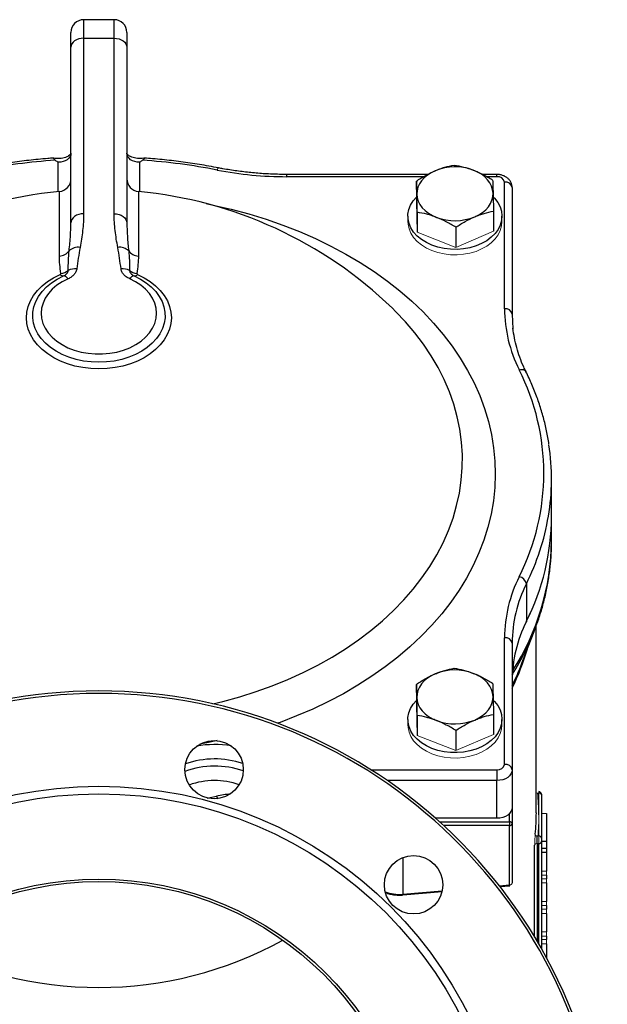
# Model space of a CAD drawing. Header units: millimetres. Extents: x -2916 to -129, y -697 to 1150.
# Tile 8 of 20: x -1812 to -1580, y 224 to 611. Entities that reach past the tile are written whole.
import ezdxf

# ---------------------------------------------------------------- set-up
doc = ezdxf.new("R2010")
doc.units = ezdxf.units.MM

msp = doc.modelspace()

# ---------------------------------------------------------------- linework, layer by layer
at = {"color": 0, "linetype": 'Continuous', "lineweight": 25}
for p, q in [((-1774.4, 611.07), (-1786.4, 611.07)), ((-1786.4, 611.07), (-1786.4, 603.74)), ((-1774.4, 603.74), (-1774.4, 611.07)), ((-1791.4, 600.21), (-1791.4, 606.07)), ((-1769.4, 606.07), (-1769.4, 600.21)), ((-1786.4, 603.74), (-1786.4, 534.7)), ((-1786.4, 603.74), (-1774.4, 603.74)), ((-1774.4, 534.7), (-1774.4, 603.74)), ((-1791.4, 531.16), (-1791.4, 600.21)), ((-1769.4, 600.21), (-1769.4, 531.16)), ((-1796.4, 543.4), (-1796.4, 554.95)), ((-1764.4, 554.95), (-1764.4, 543.4)), ((-1651.2, 550.17), (-1706.51, 550.17)), ((-1706.51, 549.3), (-1706.51, 550.17)), ((-1623.9, 550.17), (-1629.47, 550.17)), ((-1623.9, 549.3), (-1623.9, 550.17)), ((-1652.73, 549.3), (-1706.51, 549.3)), ((-1655.57, 547.54), (-1655.57, 539.64)), ((-1623.9, 549.3), (-1627.88, 549.3)), ((-1620.9, 497.34), (-1620.9, 547.17)), ((-1795.93, 518.07), (-1795.93, 543.45)), ((-1764.87, 543.45), (-1764.87, 518.07)), ((-1617.9, 545.05), (-1617.9, 495.22)), ((-1655.22, 535.29), (-1655.22, 527.4)), ((-1625.22, 535.73), (-1625.22, 527.83)), ((-1791.42, 530.59), (-1791.4, 531.16)), ((-1658.9, 533.74), (-1658.9, 531.62)), ((-1621.9, 531.62), (-1621.9, 533.74)), ((-1640.04, 529.39), (-1640.04, 521.49)), ((-1602.4, 415.65), (-1602.4, 430.5)), ((-1602.4, 405.95), (-1602.4, 415.65)), ((-1612.32, 389.06), (-1612.32, 374.21)), ((-1608.4, 298.98), (-1608.4, 372.78)), ((-1614.04, 357.87), (-1608.87, 371.39)), ((-1620.9, 318.07), (-1620.9, 367.9)), ((-1617.9, 365.78), (-1617.9, 315.95)), ((-1655.57, 349.55), (-1655.57, 341.65)), ((-1655.22, 337.3), (-1655.22, 329.41)), ((-1625.22, 337.74), (-1625.22, 329.84)), ((-1658.9, 335.75), (-1658.9, 333.63)), ((-1621.9, 333.63), (-1621.9, 335.75)), ((-1640.04, 331.4), (-1640.04, 323.5)), ((-1673.44, 315.95), (-1623.9, 315.95)), ((-1623.9, 315.95), (-1623.9, 311.71)), ((-1617.9, 315.95), (-1617.9, 301.1)), ((-1623.9, 311.71), (-1667.02, 311.71)), ((-1623.9, 296.86), (-1623.9, 311.71)), ((-1607.4, 298.27), (-1607.4, 306.76)), ((-1606.4, 306.34), (-1606.4, 306.05)), ((-1606.4, 306.05), (-1606.4, 289.08)), ((-1618.9, 295.44), (-1618.9, 298.76)), ((-1617.9, 301.1), (-1617.9, 294.74)), ((-1604.4, 298.74), (-1604.4, 287.78)), ((-1623.9, 296.86), (-1648.01, 296.86)), ((-1646.42, 295.44), (-1618.9, 295.44)), ((-1618.9, 295.44), (-1618.9, 294.03)), ((-1617.9, 294.74), (-1617.9, 271.32)), ((-1618.9, 294.03), (-1644.87, 294.03)), ((-1618.9, 270.61), (-1618.9, 294.03)), ((-1608.05, 286.96), (-1608.05, 289.82)), ((-1608.05, 286.96), (-1608.05, 248.42)), ((-1607.4, 247.31), (-1607.4, 286.96)), ((-1606.4, 289.08), (-1606.4, 287.67)), ((-1604.4, 287.78), (-1606.4, 287.78)), ((-1606.4, 287.67), (-1606.4, 245.56)), ((-1604.4, 287.78), (-1604.4, 285.01)), ((-1609.05, 250.09), (-1609.05, 286.31)), ((-1604.4, 285.01), (-1606.4, 285.01)), ((-1604.4, 283.38), (-1606.4, 283.38)), ((-1604.4, 285.01), (-1604.4, 283.38)), ((-1604.4, 283.38), (-1604.4, 276.09)), ((-1660.93, 281.37), (-1660.93, 266.96)), ((-1604.4, 274.45), (-1604.4, 273.05)), ((-1604.4, 271.41), (-1604.4, 264.12)), ((-1660.93, 266.96), (-1645.4, 268.31)), ((-1660.84, 266.68), (-1645.47, 268.01)), ((-1622.94, 270.26), (-1618.9, 270.61)), ((-1622.72, 269.99), (-1618.81, 270.32)), ((-1618.78, 270.62), (-1618.9, 270.61)), ((-1604.4, 262.49), (-1604.4, 261.08)), ((-1604.4, 259.45), (-1604.4, 252.15)), ((-1604.4, 250.52), (-1604.4, 249.11)), ((-1604.4, 247.48), (-1604.4, 241.95))]:
    msp.add_line(p, q, dxfattribs=at)
at = {"color": 0, "linetype": 'Continuous', "lineweight": 18}
for p, q in [((-1655.22, 527.4), (-1655.57, 539.64)), ((-1640.04, 521.49), (-1655.22, 527.4)), ((-1625.22, 527.83), (-1640.04, 521.49)), ((-1655.22, 329.41), (-1655.57, 341.65)), ((-1640.04, 323.5), (-1655.22, 329.41)), ((-1625.22, 329.84), (-1640.04, 323.5)), ((-1607.82, 306.76), (-1607.4, 306.76)), ((-1607.4, 306.76), (-1607.4, 307.34)), ((-1604.4, 298.74), (-1606.4, 298.74)), ((-1607.4, 289.79), (-1607.4, 298.27)), ((-1608.05, 286.96), (-1607.4, 286.96)), ((-1607.4, 286.96), (-1607.4, 289.79)), ((-1604.4, 276.09), (-1606.4, 276.09)), ((-1604.4, 276.09), (-1604.4, 274.45)), ((-1604.4, 274.45), (-1606.4, 274.45)), ((-1604.4, 273.05), (-1606.4, 273.05)), ((-1604.4, 271.41), (-1606.4, 271.41)), ((-1604.4, 273.05), (-1604.4, 271.41)), ((-1604.4, 264.12), (-1606.4, 264.12)), ((-1604.4, 264.12), (-1604.4, 262.49)), ((-1604.4, 262.49), (-1606.4, 262.49)), ((-1604.4, 261.08), (-1606.4, 261.08)), ((-1604.4, 261.08), (-1604.4, 259.45)), ((-1604.4, 259.45), (-1606.4, 259.45)), ((-1604.4, 252.15), (-1606.4, 252.15)), ((-1604.4, 252.15), (-1604.4, 250.52)), ((-1604.4, 250.52), (-1606.4, 250.52)), ((-1604.4, 249.11), (-1606.4, 249.11)), ((-1604.4, 249.11), (-1604.4, 247.48)), ((-1604.4, 247.48), (-1606.4, 247.48))]:
    msp.add_line(p, q, dxfattribs=at)
at = {"color": 0, "linetype": 'Continuous', "lineweight": 25, "flags": 128}
for points in [[(-1786.4, 603.74), (-1787.37, 603.67), (-1788.31, 603.47), (-1789.18, 603.15), (-1789.93, 602.71), (-1790.56, 602.17), (-1791.02, 601.56), (-1791.3, 600.9), (-1791.4, 600.21)], [(-1774.4, 603.74), (-1773.42, 603.67), (-1772.49, 603.47), (-1771.62, 603.15), (-1770.86, 602.71), (-1770.24, 602.17), (-1769.78, 601.56), (-1769.49, 600.9), (-1769.4, 600.21)], [(-1791.4, 558.49), (-1791.49, 557.8), (-1791.78, 557.13), (-1792.24, 556.52), (-1792.86, 555.99), (-1793.62, 555.55), (-1794.49, 555.22), (-1795.42, 555.02), (-1796.4, 554.95)], [(-1764.4, 554.95), (-1765.37, 555.02), (-1766.31, 555.22), (-1767.18, 555.55), (-1767.93, 555.99), (-1768.56, 556.52), (-1769.02, 557.13), (-1769.3, 557.8), (-1769.4, 558.49)], [(-1733.88, 551.92), (-1733.73, 552.27), (-1733.58, 552.54), (-1733.44, 552.69), (-1733.32, 552.74), (-1733.31, 552.74)], [(-1648.16, 551.65), (-1649.77, 550.86), (-1651.22, 549.92), (-1652.48, 548.86), (-1653.54, 547.69), (-1654.37, 546.44), (-1654.96, 545.11), (-1655.31, 543.75), (-1655.4, 542.36)], [(-1625.4, 542.8), (-1625.57, 544.18), (-1625.99, 545.53), (-1626.66, 546.84), (-1627.56, 548.07), (-1628.69, 549.21), (-1630.01, 550.23), (-1631.51, 551.12), (-1633.17, 551.87)], [(-1632.63, 533.5), (-1631.03, 534.3), (-1629.58, 535.23), (-1628.31, 536.29), (-1627.26, 537.46), (-1626.43, 538.72), (-1625.83, 540.04), (-1625.49, 541.41), (-1625.4, 542.8)], [(-1738.27, 538.74), (-1735.42, 538.15), (-1728.38, 536.53), (-1721.47, 534.66), (-1714.68, 532.57), (-1708.05, 530.25), (-1701.58, 527.71), (-1695.28, 524.96), (-1689.18, 522), (-1683.29, 518.84), (-1677.61, 515.48), (-1672.16, 511.94), (-1666.96, 508.22), (-1662.01, 504.32), (-1657.33, 500.27), (-1652.93, 496.06), (-1648.82, 491.71), (-1645, 487.23), (-1641.49, 482.63), (-1638.29, 477.91), (-1635.41, 473.09), (-1632.86, 468.18), (-1630.64, 463.18), (-1628.75, 458.12), (-1627.21, 453), (-1626.02, 447.84), (-1625.17, 442.64), (-1624.67, 437.42), (-1624.52, 432.19), (-1624.73, 426.96), (-1625.29, 421.74), (-1626.19, 416.55), (-1627.44, 411.39), (-1629.04, 406.28), (-1630.98, 401.23), (-1633.26, 396.25), (-1635.86, 391.35), (-1638.8, 386.55), (-1642.05, 381.85), (-1645.61, 377.26), (-1649.48, 372.8), (-1653.64, 368.48), (-1658.09, 364.29), (-1662.82, 360.27), (-1667.8, 356.4), (-1673.05, 352.71), (-1678.53, 349.2), (-1684.25, 345.87), (-1690.18, 342.74), (-1696.31, 339.81), (-1702.64, 337.1), (-1709.14, 334.6), (-1710.18, 334.22)], [(-1642.13, 520.72), (-1644.68, 521.01), (-1647.14, 521.56), (-1649.47, 522.34), (-1651.63, 523.34), (-1653.56, 524.55), (-1655.24, 525.93), (-1656.64, 527.47), (-1657.71, 529.13), (-1658.45, 530.88), (-1658.84, 532.68), (-1658.87, 534.51), (-1658.54, 536.32), (-1657.85, 538.08), (-1656.83, 539.75), (-1655.57, 541.22)], [(-1655.4, 542.36), (-1655.23, 540.98), (-1654.8, 539.62), (-1654.14, 538.32), (-1653.23, 537.09), (-1652.11, 535.95), (-1650.79, 534.93), (-1649.28, 534.03), (-1647.63, 533.29)], [(-1625.22, 541.22), (-1624.82, 540.79), (-1623.58, 539.19), (-1622.67, 537.48), (-1622.11, 535.7), (-1621.9, 533.88), (-1622.05, 532.06), (-1622.56, 530.27), (-1623.42, 528.55), (-1624.6, 526.93), (-1626.1, 525.44), (-1627.87, 524.11), (-1629.89, 522.98), (-1632.11, 522.05), (-1634.49, 521.34), (-1636.99, 520.88), (-1639.55, 520.67), (-1642.13, 520.72)], [(-1786.4, 534.7), (-1787.37, 534.63), (-1788.31, 534.43), (-1789.18, 534.1), (-1789.93, 533.66), (-1790.56, 533.12), (-1791.02, 532.51), (-1791.3, 531.85), (-1791.4, 531.16)], [(-1774.4, 534.7), (-1773.42, 534.63), (-1772.49, 534.43), (-1771.62, 534.1), (-1770.86, 533.66), (-1770.24, 533.12), (-1769.78, 532.51), (-1769.49, 531.85), (-1769.4, 531.16)], [(-1765.2, 510.86), (-1762.6, 509.55), (-1760.22, 508.04), (-1758.1, 506.35), (-1756.25, 504.51), (-1754.71, 502.53), (-1753.49, 500.45), (-1752.61, 498.28), (-1752.08, 496.05), (-1751.91, 493.79), (-1752.09, 491.54), (-1752.62, 489.31), (-1753.51, 487.14), (-1754.74, 485.06), (-1756.28, 483.08), (-1758.13, 481.24), (-1760.26, 479.56), (-1762.64, 478.06), (-1765.25, 476.75), (-1768.04, 475.66), (-1770.99, 474.79), (-1774.06, 474.17), (-1777.21, 473.79), (-1780.4, 473.67), (-1783.59, 473.79), (-1786.74, 474.17), (-1789.8, 474.79), (-1792.75, 475.66), (-1795.55, 476.75), (-1798.16, 478.06), (-1800.54, 479.56), (-1802.67, 481.24), (-1804.52, 483.08), (-1806.06, 485.06), (-1807.29, 487.14), (-1808.17, 489.31), (-1808.71, 491.54), (-1808.89, 493.79), (-1808.72, 496.05), (-1808.18, 498.28), (-1807.3, 500.45), (-1806.09, 502.53), (-1804.54, 504.51), (-1802.7, 506.35), (-1800.57, 508.04), (-1798.2, 509.55), (-1795.6, 510.86)], [(-1766.52, 510.22), (-1764.04, 508.97), (-1761.79, 507.52), (-1759.79, 505.89), (-1758.07, 504.11), (-1756.66, 502.2), (-1755.58, 500.18), (-1754.83, 498.09), (-1754.44, 495.95), (-1754.4, 493.8), (-1754.72, 491.65), (-1755.4, 489.55), (-1756.41, 487.52), (-1757.76, 485.58), (-1759.42, 483.77), (-1761.36, 482.11), (-1763.57, 480.62), (-1766, 479.33), (-1768.64, 478.24), (-1771.43, 477.38), (-1774.35, 476.76), (-1777.35, 476.38), (-1780.4, 476.26), (-1783.44, 476.38), (-1786.44, 476.76), (-1789.36, 477.38), (-1792.16, 478.24), (-1794.79, 479.33), (-1797.23, 480.62), (-1799.44, 482.11), (-1801.38, 483.77), (-1803.04, 485.58), (-1804.38, 487.52), (-1805.4, 489.55), (-1806.07, 491.65), (-1806.39, 493.8), (-1806.36, 495.95), (-1805.96, 498.09), (-1805.22, 500.18), (-1804.14, 502.2), (-1802.73, 504.11), (-1801.01, 505.89), (-1799.01, 507.52), (-1796.76, 508.97), (-1794.28, 510.22)], [(-1792.5, 509.13), (-1794.82, 507.95), (-1796.9, 506.57), (-1798.73, 505.02), (-1800.26, 503.32), (-1801.48, 501.5), (-1802.37, 499.58), (-1802.91, 497.6), (-1803.09, 495.58), (-1802.92, 493.57), (-1802.39, 491.59), (-1801.51, 489.67), (-1800.3, 487.84), (-1798.77, 486.14), (-1796.96, 484.58), (-1794.88, 483.2), (-1792.57, 482.01), (-1790.07, 481.04), (-1787.42, 480.3), (-1784.66, 479.79), (-1781.83, 479.54), (-1778.97, 479.54), (-1776.14, 479.79), (-1773.38, 480.3), (-1770.73, 481.04), (-1768.23, 482.01), (-1765.92, 483.2), (-1763.84, 484.58), (-1762.02, 486.14), (-1760.5, 487.84), (-1759.29, 489.67), (-1758.41, 491.59), (-1757.88, 493.57), (-1757.7, 495.58), (-1757.89, 497.6), (-1758.43, 499.58), (-1759.32, 501.5), (-1760.54, 503.32), (-1762.07, 505.02), (-1763.9, 506.57), (-1765.98, 507.95), (-1768.29, 509.13)], [(-1735.54, 341.86), (-1731.65, 342.81), (-1725.03, 344.64), (-1718.55, 346.7), (-1712.22, 348.99), (-1706.06, 351.5), (-1700.08, 354.21), (-1694.3, 357.14), (-1688.74, 360.27), (-1683.4, 363.58), (-1678.3, 367.08), (-1673.45, 370.76), (-1668.87, 374.6), (-1664.56, 378.6), (-1660.54, 382.74), (-1656.82, 387.02), (-1653.4, 391.43), (-1650.3, 395.95), (-1647.51, 400.57), (-1645.06, 405.29), (-1642.94, 410.08), (-1641.16, 414.95), (-1639.72, 419.87), (-1638.63, 424.83), (-1637.89, 429.83), (-1637.5, 434.85), (-1637.47, 439.87), (-1637.79, 444.89), (-1638.46, 449.9), (-1639.49, 454.87), (-1640.86, 459.8), (-1642.57, 464.68), (-1644.63, 469.49), (-1647.02, 474.22), (-1649.74, 478.86), (-1652.79, 483.4), (-1656.15, 487.83), (-1659.81, 492.13), (-1663.78, 496.3), (-1665, 497.5)], [(-1617.9, 495.22), (-1617.81, 492.26), (-1617.57, 489.48)], [(-1615.16, 473.36), (-1614.6, 473.46), (-1614.07, 473.47), (-1613.58, 473.4), (-1613.15, 473.24), (-1612.8, 473), (-1612.54, 472.7), (-1612.47, 472.57)], [(-1648.16, 353.66), (-1649.77, 352.87), (-1651.22, 351.93), (-1652.48, 350.87), (-1653.54, 349.7), (-1654.37, 348.45), (-1654.96, 347.12), (-1655.31, 345.76), (-1655.4, 344.37)], [(-1625.4, 344.81), (-1625.57, 346.19), (-1625.99, 347.54), (-1626.66, 348.85), (-1627.56, 350.08), (-1628.69, 351.22), (-1630.01, 352.24), (-1631.51, 353.13), (-1633.17, 353.88)], [(-1632.63, 335.51), (-1631.03, 336.31), (-1629.58, 337.24), (-1628.31, 338.31), (-1627.26, 339.47), (-1626.43, 340.73), (-1625.83, 342.05), (-1625.49, 343.42), (-1625.4, 344.81)], [(-1642.13, 322.73), (-1644.68, 323.02), (-1647.14, 323.57), (-1649.47, 324.35), (-1651.63, 325.35), (-1653.56, 326.56), (-1655.24, 327.94), (-1656.64, 329.48), (-1657.71, 331.14), (-1658.45, 332.89), (-1658.84, 334.69), (-1658.87, 336.52), (-1658.54, 338.33), (-1657.85, 340.09), (-1656.83, 341.76), (-1655.57, 343.23)], [(-1655.4, 344.37), (-1655.23, 342.99), (-1654.8, 341.63), (-1654.14, 340.33), (-1653.23, 339.1), (-1652.11, 337.96), (-1650.79, 336.94), (-1649.28, 336.04), (-1647.63, 335.3)], [(-1625.22, 343.23), (-1624.82, 342.8), (-1623.58, 341.2), (-1622.67, 339.49), (-1622.11, 337.71), (-1621.9, 335.89), (-1622.05, 334.07), (-1622.56, 332.28), (-1623.42, 330.56), (-1624.6, 328.94), (-1626.1, 327.45), (-1627.87, 326.12), (-1629.89, 324.99), (-1632.11, 324.06), (-1634.49, 323.35), (-1636.99, 322.89), (-1639.55, 322.68), (-1642.13, 322.73)], [(-1733.89, 327.42), (-1736.59, 326.85), (-1740.7, 326.04)], [(-1617.9, 315.95), (-1618.01, 315.12), (-1618.36, 314.33), (-1618.91, 313.59), (-1619.66, 312.95), (-1620.57, 312.42), (-1621.6, 312.03), (-1622.73, 311.79), (-1623.9, 311.71)], [(-1737.89, 304.83), (-1736.64, 305.05), (-1734.15, 305.53)], [(-1734.15, 305.53), (-1733.94, 304.94), (-1733.83, 304.56)], [(-1617.9, 301.1), (-1618.01, 300.27), (-1618.36, 299.48), (-1618.91, 298.74), (-1619.66, 298.1), (-1620.57, 297.57), (-1621.6, 297.18), (-1622.73, 296.94), (-1623.9, 296.86)], [(-1660.93, 266.96), (-1660.9, 266.84), (-1660.88, 266.75), (-1660.86, 266.69), (-1660.84, 266.68), (-1660.84, 266.68)]]:
    msp.add_lwpolyline(points, dxfattribs=at)
at = {"color": 0, "linetype": 'Continuous', "lineweight": 18, "flags": 128}
for points in [[(-1642.13, 518.59), (-1644.68, 518.89), (-1647.14, 519.44), (-1649.47, 520.22), (-1651.63, 521.22), (-1653.56, 522.43), (-1655.24, 523.81), (-1656.64, 525.35), (-1657.71, 527.01), (-1658.45, 528.76), (-1658.84, 530.56), (-1658.9, 531.62)], [(-1621.9, 531.62), (-1622.05, 529.94), (-1622.56, 528.15), (-1623.42, 526.43), (-1624.6, 524.81), (-1626.1, 523.32), (-1627.87, 521.99), (-1629.89, 520.85), (-1632.11, 519.92), (-1634.49, 519.22), (-1636.99, 518.76), (-1639.55, 518.55), (-1642.13, 518.59)], [(-1642.13, 320.6), (-1644.68, 320.9), (-1647.14, 321.45), (-1649.47, 322.23), (-1651.63, 323.23), (-1653.56, 324.44), (-1655.24, 325.82), (-1656.64, 327.36), (-1657.71, 329.02), (-1658.45, 330.77), (-1658.84, 332.57), (-1658.9, 333.63)], [(-1621.9, 333.63), (-1622.05, 331.95), (-1622.56, 330.16), (-1623.42, 328.44), (-1624.6, 326.82), (-1626.1, 325.33), (-1627.87, 324), (-1629.89, 322.86), (-1632.11, 321.93), (-1634.49, 321.23), (-1636.99, 320.77), (-1639.55, 320.56), (-1642.13, 320.6)], [(-1618.9, 270.61), (-1618.87, 270.49), (-1618.85, 270.4), (-1618.83, 270.34), (-1618.81, 270.32), (-1618.8, 270.34), (-1618.79, 270.4), (-1618.78, 270.49), (-1618.78, 270.62)]]:
    msp.add_lwpolyline(points, dxfattribs=at)
at = {"color": 0, "linetype": 'Continuous', "lineweight": 25}
for centre, radius in [((-1735.11, 315.99), 11.5), ((-1780.4, 146.95), 162.5), ((-1780.4, 146.95), 159.5), ((-1656.65, 270.7), 11.5), ((-1780.4, 146.95), 126), ((-1780.4, 146.95), 125)]:
    msp.add_circle(centre, radius, dxfattribs=at)
for centre, radius, start, end in [((-1786.4, 606.07), 5, 90, 180), ((-1774.4, 606.07), 5, 0, 90), ((-1780.91, 315.27), 241.07, 93.9634, 101.0018), ((-1779.89, 315.27), 241.07, 78.9982, 86.0366), ((-1706.6, 692.63), 143.33, 259.0283, 270.0392), ((-1640.39, 532.81), 20.38, 69.2452, 112.4162), ((-1796.4, 548.43), 5, 275.3689, 0), ((-1764.4, 548.43), 5, 180, 264.6311), ((-1623.52, 546.64), 2.68, 11.4218, 98.0495), ((-1620.52, 544.52), 2.68, 11.4218, 98.0495), ((-1780.4, 378.18), 166, 95.3689, 134.0423), ((-1780.4, 378.18), 166, 45.9577, 84.6311), ((-1640.41, 552.35), 20.38, 249.2452, 292.4162), ((-1796.22, 523.22), 5.15, 273.229, 322.9992), ((-1788.58, 516.45), 5.09, 81.376, 133.9096), ((-1772.22, 516.45), 5.09, 46.0904, 98.624), ((-1764.58, 523.22), 5.15, 217.0008, 266.771), ((-1796.02, 517.02), 5.87, 276.6931, 307.5961), ((-1789.58, 507.12), 5.98, 85.3292, 118.5593), ((-1771.22, 507.12), 5.98, 61.4407, 94.6708), ((-1764.78, 517.02), 5.87, 232.4039, 263.3069), ((-1794.13, 512.22), 2, 222.9128, 265.7774), ((-1794.64, 507.64), 2.61, 34.7755, 81.9523), ((-1766.15, 507.64), 2.61, 98.0477, 145.2245), ((-1766.67, 512.22), 2, 274.2226, 317.0872), ((-1620.52, 494.69), 2.68, 11.4218, 98.0495), ((-1566.85, 497.61), 54.05, 180.2831, 206.6528), ((-1695.81, 432.62), 90.36, 333.2009, 26.7991), ((-1691.82, 430.5), 89.41, 350.4812, 8.5858), ((-1698.46, 431.89), 96.2, 333.5597, 350.3171), ((-1695.66, 416.08), 93.26, 333.3263, 359.7378), ((-1698.53, 406.94), 96.13, 327.1705, 359.4114), ((-1566.85, 367.63), 54.05, 153.3472, 179.7169), ((-1615.73, 388.47), 3.46, 9.8572, 80.4059), ((-1565.42, 365.52), 52.48, 153.3472, 179.7169), ((-1565.42, 350.67), 52.48, 153.3472, 179.7169), ((-1706, 408.71), 104.05, 327.9261, 339.5465), ((-1620.52, 365.25), 2.68, 11.4218, 98.0495), ((-1703.61, 390.19), 95.52, 333.7998, 343.7948), ((-1705.41, 392.84), 97.83, 333.4469, 339.0583), ((-1640.39, 334.82), 20.38, 69.2452, 112.4162), ((-1780.4, 146.95), 200, 1.7191, 178.2809), ((-1780.4, 146.95), 199, 1.4474, 178.5526), ((-1640.41, 354.36), 20.38, 249.2452, 292.4162), ((-1734.9, 285.24), 40.62, 80.7858, 99.9886), ((-1734.89, 286.09), 34.12, 71.1236, 109.686), ((-1623.52, 318.6), 2.68, 261.9505, 348.5782), ((-1620.52, 315.42), 2.68, 11.4218, 98.0495), ((-1734.89, 283.28), 34.1, 70.6895, 110.0505), ((-1734.89, 283.04), 28.68, 70.3658, 110.3683), ((-1707.2, 167.23), 140.9, 98.7457, 101.0273), ((-1694.09, 298.27), 86.69, 0.0027, 5.6201), ((-1607.4, 306.34), 1, 0, 90), ((-1607.27, 305.87), 0.893, 11.4218, 98.0495), ((-1694.58, 298.98), 86.19, 354.3799, 359.9973), ((-1618.77, 294.56), 0.893, 11.4218, 98.0495), ((-1618.77, 294.91), 0.893, 261.9505, 348.5782), ((-1607.27, 288.9), 0.893, 11.4218, 98.0495), ((-1607.27, 287.84), 0.893, 261.9505, 348.5782), ((-1780.4, 380.3), 150, 241.1667, 298.8333)]:
    msp.add_arc(centre, radius, start, end, dxfattribs=at)
at = {"color": 0, "linetype": 'Continuous', "lineweight": 18}
for centre, radius, start, end in [((-1695.98, 416.16), 93.59, 333.3724, 359.6917), ((-1607.89, 307.99), 1.24, 245.9418, 273.688), ((-1694.09, 298.28), 86.69, 354.3799, 359.9973), ((-1608.16, 286.04), 0.927, 83.154, 162.7516), ((-1607.89, 290.73), 0.943, 191.2687, 274.4085), ((-1618.77, 271.5), 0.893, 261.9505, 348.5782)]:
    msp.add_arc(centre, radius, start, end, dxfattribs=at)
at = {"color": 0, "linetype": 'Continuous', "lineweight": 25}
msp.add_ellipse((-1660.93, 275.45), major_axis=(11.93, 1.88), ratio=0.698368, start_param=3.990816, end_param=4.603023, dxfattribs=at)
for points, knots in [([(-1791.4, 558.49), (-1791.4, 558.49), (-1791.4, 558.49), (-1791.4, 558.43), (-1791.57, 558.13), (-1791.96, 557.74), (-1792.61, 557.29), (-1793.52, 556.88), (-1794.61, 556.57), (-1795.82, 556.41), (-1797.05, 556.41), (-1797.81, 556.54), (-1798.17, 556.6)], [0, 0, 0, 0, 0.054371, 0.194678, 0.299299, 0.396639, 0.498285, 0.598797, 0.699986, 0.802326, 0.905491, 1, 1, 1, 1]), ([(-1762.66, 556.59), (-1762.7, 556.58), (-1763.11, 556.49), (-1763.99, 556.4), (-1765.24, 556.43), (-1766.44, 556.62), (-1767.51, 556.96), (-1768.36, 557.39), (-1768.95, 557.84), (-1769.29, 558.22), (-1769.4, 558.45), (-1769.4, 558.49), (-1769.4, 558.49), (-1769.4, 558.49)], [0, 0, 0, 0, 0.009778, 0.112693, 0.216289, 0.319804, 0.422286, 0.523542, 0.624455, 0.727101, 0.83547, 0.957854, 1, 1, 1, 1]), ([(-1798.25, 556.6), (-1799.01, 556.55), (-1802.26, 556.32), (-1807.97, 555.75), (-1815.36, 554.82), (-1821.87, 553.8), (-1825.89, 553.04), (-1827.49, 552.74)], [0, 0, 0, 0, 0.077107, 0.329095, 0.581105, 0.833124, 1, 1, 1, 1]), ([(-1797.57, 555.77), (-1797.72, 555.89), (-1798.03, 556.14), (-1798.26, 556.44), (-1798.36, 556.6), (-1798.28, 556.59), (-1798.25, 556.59)], [0, 0, 0, 0, 0.283115, 0.564879, 0.861242, 1, 1, 1, 1]), ([(-1762.53, 556.6), (-1762.51, 556.59), (-1762.45, 556.58), (-1762.54, 556.44), (-1762.75, 556.15), (-1763.07, 555.9), (-1763.23, 555.77)], [0, 0, 0, 0, 0.1688427, 0.4149907, 0.6948196, 1, 1, 1, 1]), ([(-1733.31, 552.74), (-1734.59, 552.98), (-1738.28, 553.68), (-1744.45, 554.68), (-1751.83, 555.64), (-1757.86, 556.26), (-1761.44, 556.52), (-1762.53, 556.6)], [0, 0, 0, 0, 0.133086, 0.385211, 0.63734, 0.889462, 1, 1, 1, 1]), ([(-1706.51, 550.17), (-1707.49, 550.18), (-1710.34, 550.2), (-1715.06, 550.4), (-1720.64, 550.84), (-1726.17, 551.51), (-1730.39, 552.18), (-1732.75, 552.63), (-1733.31, 552.74)], [0, 0, 0, 0, 0.108314, 0.315245, 0.522186, 0.729112, 0.936018, 1, 1, 1, 1]), ([(-1655.57, 547.54), (-1654.97, 547.94), (-1654.36, 548.33), (-1653.13, 549.09), (-1652.52, 549.45), (-1650.66, 550.5), (-1649.42, 551.12), (-1648.16, 551.65)], [0, 0, 0, 0, 0.25, 0.25, 0.5, 0.5, 1, 1, 1, 1]), ([(-1648.16, 551.65), (-1647.54, 551.92), (-1646.91, 552.17), (-1645.65, 552.62), (-1645.02, 552.82), (-1643.17, 553.37), (-1641.95, 553.65), (-1640.75, 553.88)], [0, 0, 0, 0, 0.25, 0.25, 0.5, 0.5, 1, 1, 1, 1]), ([(-1640.75, 553.88), (-1639.51, 553.68), (-1638.26, 553.43), (-1635.74, 552.78), (-1634.46, 552.37), (-1633.17, 551.87)], [0, 0, 0, 0, 0.5, 0.5, 1, 1, 1, 1]), ([(-1633.17, 551.87), (-1632.52, 551.62), (-1631.88, 551.35), (-1630.6, 550.76), (-1629.96, 550.45), (-1628.07, 549.46), (-1626.82, 548.74), (-1625.58, 547.97)], [0, 0, 0, 0, 0.25, 0.25, 0.5, 0.5, 1, 1, 1, 1]), ([(-1617.9, 545.05), (-1617.92, 545.41), (-1617.97, 546.15), (-1618.39, 547.21), (-1619.06, 548.18), (-1619.94, 548.98), (-1621.02, 549.61), (-1622.26, 550.03), (-1623.25, 550.17), (-1623.8, 550.17), (-1623.9, 550.17)], [0, 0, 0, 0, 0.124002, 0.259271, 0.393225, 0.52958, 0.670978, 0.818128, 0.965705, 1, 1, 1, 1]), ([(-1655.4, 542.36), (-1655.41, 542.88), (-1655.43, 543.38), (-1655.46, 544.33), (-1655.47, 544.77), (-1655.51, 546.06), (-1655.54, 546.83), (-1655.57, 547.54)], [0, 0, 0, 0, 0.25, 0.25, 0.5, 0.5, 1, 1, 1, 1]), ([(-1625.58, 547.97), (-1625.55, 547.26), (-1625.52, 546.49), (-1625.46, 544.78), (-1625.43, 543.84), (-1625.4, 542.8)], [0, 0, 0, 0, 0.5, 0.5, 1, 1, 1, 1]), ([(-1625.4, 542.8), (-1625.39, 542.28), (-1625.37, 541.73), (-1625.34, 540.61), (-1625.33, 540.04), (-1625.28, 538.26), (-1625.25, 537.01), (-1625.22, 535.73)], [0, 0, 0, 0, 0.25, 0.25, 0.5, 0.5, 1, 1, 1, 1]), ([(-1655.22, 535.29), (-1655.25, 536.58), (-1655.28, 537.83), (-1655.34, 540.2), (-1655.37, 541.32), (-1655.4, 542.36)], [0, 0, 0, 0, 0.5, 0.5, 1, 1, 1, 1]), ([(-1786.4, 534.7), (-1786.4, 532.48), (-1786.55, 530.27), (-1787.05, 525.87), (-1787.4, 523.67), (-1787.81, 521.48)], [0, 0, 0, 0, 0.5, 0.5, 1, 1, 1, 1]), ([(-1772.98, 521.48), (-1773.4, 523.67), (-1773.74, 525.87), (-1774.25, 530.27), (-1774.4, 532.48), (-1774.4, 534.7)], [0, 0, 0, 0, 0.5, 0.5, 1, 1, 1, 1]), ([(-1647.63, 533.29), (-1648.27, 533.54), (-1648.92, 533.77), (-1650.2, 534.18), (-1650.84, 534.36), (-1652.73, 534.85), (-1653.98, 535.1), (-1655.22, 535.29)], [0, 0, 0, 0, 0.25, 0.25, 0.5, 0.5, 1, 1, 1, 1]), ([(-1632.63, 533.5), (-1632.01, 533.77), (-1631.38, 534.02), (-1630.12, 534.47), (-1629.49, 534.67), (-1627.64, 535.22), (-1626.42, 535.5), (-1625.22, 535.73)], [0, 0, 0, 0, 0.25, 0.25, 0.5, 0.5, 1, 1, 1, 1]), ([(-1769.4, 531.16), (-1769.4, 529.38), (-1769.32, 527.56), (-1769.07, 523.88), (-1768.89, 522.01), (-1768.69, 520.12)], [0, 0, 0, 0, 0.5, 0.5, 1, 1, 1, 1]), ([(-1640.04, 529.39), (-1641.28, 530.16), (-1642.53, 530.88), (-1645.06, 532.2), (-1646.34, 532.78), (-1647.63, 533.29)], [0, 0, 0, 0, 0.5, 0.5, 1, 1, 1, 1]), ([(-1640.04, 529.39), (-1639.44, 529.79), (-1638.83, 530.18), (-1637.6, 530.94), (-1636.99, 531.31), (-1635.13, 532.35), (-1633.89, 532.97), (-1632.63, 533.5)], [0, 0, 0, 0, 0.25, 0.25, 0.5, 0.5, 1, 1, 1, 1]), ([(-1792.11, 520.12), (-1791.9, 522.17), (-1791.53, 525.74), (-1791.45, 529.15), (-1791.42, 530.59)], [0, 0, 0, 0, 0.576304, 1, 1, 1, 1]), ([(-1792.43, 512.37), (-1792.44, 513.69), (-1792.42, 515), (-1792.32, 517.58), (-1792.24, 518.86), (-1792.11, 520.12)], [0, 0, 0, 0, 0.5, 0.5, 1, 1, 1, 1]), ([(-1787.81, 521.48), (-1788.08, 520.08), (-1788.3, 518.69), (-1788.72, 515.89), (-1788.91, 514.48), (-1789.09, 513.08)], [0, 0, 0, 0, 0.5, 0.5, 1, 1, 1, 1]), ([(-1771.71, 513.08), (-1771.88, 514.48), (-1772.07, 515.89), (-1772.49, 518.69), (-1772.72, 520.08), (-1772.98, 521.48)], [0, 0, 0, 0, 0.5, 0.5, 1, 1, 1, 1]), ([(-1768.69, 520.12), (-1768.56, 518.86), (-1768.48, 517.58), (-1768.38, 515), (-1768.36, 513.69), (-1768.36, 512.37)], [0, 0, 0, 0, 0.5, 0.5, 1, 1, 1, 1]), ([(-1795.33, 511.19), (-1795.51, 512.4), (-1795.66, 513.57), (-1795.87, 515.86), (-1795.93, 516.98), (-1795.93, 518.07)], [0, 0, 0, 0, 0.5, 0.5, 1, 1, 1, 1]), ([(-1764.87, 518.07), (-1764.87, 516.98), (-1764.93, 515.86), (-1765.14, 513.57), (-1765.29, 512.4), (-1765.46, 511.19)], [0, 0, 0, 0, 0.5, 0.5, 1, 1, 1, 1]), ([(-1794.28, 510.22), (-1794.01, 510.34), (-1793.77, 510.48), (-1793.34, 510.79), (-1793.15, 510.96), (-1792.83, 511.33), (-1792.71, 511.53), (-1792.52, 511.94), (-1792.46, 512.16), (-1792.43, 512.37)], [0, 0, 0, 0, 0.25, 0.25, 0.5, 0.5, 0.75, 0.75, 1, 1, 1, 1]), ([(-1789.09, 513.08), (-1789.14, 512.68), (-1789.25, 512.29), (-1789.52, 511.72), (-1789.62, 511.53), (-1789.86, 511.17), (-1790, 510.99), (-1790.29, 510.65), (-1790.45, 510.48), (-1790.8, 510.17), (-1790.99, 510.02), (-1791.58, 509.59), (-1792.02, 509.35), (-1792.5, 509.13)], [0, 0, 0, 0, 0.25, 0.25, 0.375, 0.375, 0.5, 0.5, 0.625, 0.625, 0.75, 0.75, 1, 1, 1, 1]), ([(-1768.29, 509.13), (-1768.78, 509.35), (-1769.22, 509.6), (-1769.82, 510.03), (-1770, 510.18), (-1770.35, 510.49), (-1770.51, 510.65), (-1770.95, 511.16), (-1771.19, 511.53), (-1771.54, 512.29), (-1771.66, 512.68), (-1771.71, 513.08)], [0, 0, 0, 0, 0.25, 0.25, 0.375, 0.375, 0.5, 0.5, 0.75, 0.75, 1, 1, 1, 1]), ([(-1768.36, 512.37), (-1768.34, 512.16), (-1768.28, 511.94), (-1768.09, 511.53), (-1767.96, 511.33), (-1767.65, 510.96), (-1767.46, 510.79), (-1767.02, 510.48), (-1766.78, 510.34), (-1766.52, 510.22)], [0, 0, 0, 0, 0.25, 0.25, 0.5, 0.5, 0.75, 0.75, 1, 1, 1, 1]), ([(-1795.6, 510.86), (-1795.51, 510.9), (-1795.43, 510.95), (-1795.34, 511.07), (-1795.32, 511.13), (-1795.33, 511.19)], [0, 0, 0, 0, 0.5, 0.5, 1, 1, 1, 1]), ([(-1765.46, 511.19), (-1765.47, 511.13), (-1765.45, 511.07), (-1765.36, 510.95), (-1765.29, 510.9), (-1765.2, 510.86)], [0, 0, 0, 0, 0.5, 0.5, 1, 1, 1, 1]), ([(-1612.47, 472.57), (-1612.77, 473.21), (-1613.67, 475.08), (-1614.93, 478.23), (-1616.14, 482.04), (-1617.05, 485.85), (-1617.4, 488.4), (-1617.57, 489.66)], [0, 0, 0, 0, 0.1146625, 0.3371483, 0.5599411, 0.7831799, 1, 1, 1, 1]), ([(-1603.42, 444.07), (-1603.71, 445.8), (-1604.3, 449.3), (-1605.57, 454.53), (-1607.14, 459.76), (-1609.02, 464.93), (-1610.84, 469.2), (-1612.06, 471.73), (-1612.47, 472.57)], [0, 0, 0, 0, 0.178255, 0.360671, 0.543173, 0.725783, 0.908513, 1, 1, 1, 1]), ([(-1608.94, 371.31), (-1608.43, 372.64), (-1607.27, 375.72), (-1605.8, 380.62), (-1604.47, 386.01), (-1603.47, 391.42), (-1602.79, 396.86), (-1602.43, 401.72), (-1602.43, 404.77), (-1602.43, 406)], [0, 0, 0, 0, 0.117776, 0.273838, 0.429568, 0.585001, 0.740185, 0.895179, 1, 1, 1, 1]), ([(-1655.57, 349.55), (-1654.97, 349.95), (-1654.36, 350.34), (-1653.13, 351.1), (-1652.52, 351.47), (-1650.66, 352.51), (-1649.42, 353.13), (-1648.16, 353.66)], [0, 0, 0, 0, 0.25, 0.25, 0.5, 0.5, 1, 1, 1, 1]), ([(-1648.16, 353.66), (-1647.54, 353.93), (-1646.91, 354.18), (-1645.65, 354.63), (-1645.02, 354.83), (-1643.17, 355.38), (-1641.95, 355.66), (-1640.75, 355.89)], [0, 0, 0, 0, 0.25, 0.25, 0.5, 0.5, 1, 1, 1, 1]), ([(-1640.75, 355.89), (-1639.51, 355.69), (-1638.26, 355.44), (-1635.74, 354.79), (-1634.46, 354.38), (-1633.17, 353.88)], [0, 0, 0, 0, 0.5, 0.5, 1, 1, 1, 1]), ([(-1633.17, 353.88), (-1632.52, 353.63), (-1631.88, 353.36), (-1630.6, 352.77), (-1629.96, 352.46), (-1628.07, 351.47), (-1626.82, 350.75), (-1625.58, 349.98)], [0, 0, 0, 0, 0.25, 0.25, 0.5, 0.5, 1, 1, 1, 1]), ([(-1655.4, 344.37), (-1655.41, 344.89), (-1655.43, 345.39), (-1655.46, 346.34), (-1655.47, 346.78), (-1655.51, 348.07), (-1655.54, 348.84), (-1655.57, 349.55)], [0, 0, 0, 0, 0.25, 0.25, 0.5, 0.5, 1, 1, 1, 1]), ([(-1625.58, 349.98), (-1625.55, 349.27), (-1625.52, 348.5), (-1625.46, 346.79), (-1625.43, 345.85), (-1625.4, 344.81)], [0, 0, 0, 0, 0.5, 0.5, 1, 1, 1, 1]), ([(-1625.4, 344.81), (-1625.39, 344.29), (-1625.37, 343.74), (-1625.34, 342.62), (-1625.33, 342.05), (-1625.28, 340.27), (-1625.25, 339.02), (-1625.22, 337.74)], [0, 0, 0, 0, 0.25, 0.25, 0.5, 0.5, 1, 1, 1, 1]), ([(-1655.22, 337.3), (-1655.25, 338.59), (-1655.28, 339.84), (-1655.34, 342.21), (-1655.37, 343.33), (-1655.4, 344.37)], [0, 0, 0, 0, 0.5, 0.5, 1, 1, 1, 1]), ([(-1647.63, 335.3), (-1648.27, 335.55), (-1648.92, 335.78), (-1650.2, 336.19), (-1650.84, 336.37), (-1652.73, 336.86), (-1653.98, 337.11), (-1655.22, 337.3)], [0, 0, 0, 0, 0.25, 0.25, 0.5, 0.5, 1, 1, 1, 1]), ([(-1632.63, 335.51), (-1632.01, 335.78), (-1631.38, 336.03), (-1630.12, 336.48), (-1629.49, 336.68), (-1627.64, 337.23), (-1626.42, 337.51), (-1625.22, 337.74)], [0, 0, 0, 0, 0.25, 0.25, 0.5, 0.5, 1, 1, 1, 1]), ([(-1640.04, 331.4), (-1641.28, 332.17), (-1642.53, 332.89), (-1645.06, 334.21), (-1646.34, 334.79), (-1647.63, 335.3)], [0, 0, 0, 0, 0.5, 0.5, 1, 1, 1, 1]), ([(-1640.04, 331.4), (-1639.44, 331.8), (-1638.83, 332.19), (-1637.6, 332.95), (-1636.99, 333.32), (-1635.13, 334.36), (-1633.89, 334.98), (-1632.63, 335.51)], [0, 0, 0, 0, 0.25, 0.25, 0.5, 0.5, 1, 1, 1, 1]), ([(-1667.62, 267.64), (-1667.36, 267.53), (-1666.56, 267.18), (-1665.06, 266.83), (-1663.22, 266.6), (-1661.79, 266.6), (-1661.01, 266.66), (-1660.84, 266.68)], [0, 0, 0, 0, 0.132567, 0.402761, 0.673803, 0.931322, 1, 1, 1, 1])]:
    msp.add_open_spline(points, degree=3, knots=knots, dxfattribs=at)
for points in [[(-1797.57, 555.77), (-1797.17, 555.5), (-1796.79, 555.23), (-1796.4, 554.95)], [(-1763.23, 555.77), (-1763.62, 555.5), (-1764.01, 555.23), (-1764.4, 554.95)]]:
    msp.add_open_spline(points, degree=3, dxfattribs=at)
at = {"color": 0, "linetype": 'Continuous', "lineweight": 18}
msp.add_open_spline([(-1609.05, 286.31), (-1609.05, 286.59), (-1609.04, 286.93), (-1609.02, 287.47), (-1609.01, 287.66), (-1608.99, 288.04), (-1608.98, 288.23), (-1608.96, 288.62), (-1608.95, 288.82), (-1608.92, 289.21), (-1608.91, 289.39), (-1608.88, 289.75), (-1608.87, 289.93), (-1608.84, 290.25), (-1608.83, 290.4), (-1608.81, 290.54)], degree=3, knots=[0, 0, 0, 0, 0.25, 0.25, 0.375, 0.375, 0.5, 0.5, 0.625, 0.625, 0.75, 0.75, 0.875, 0.875, 1, 1, 1, 1], dxfattribs=at)

doc.saveas('drawing.dxf')
